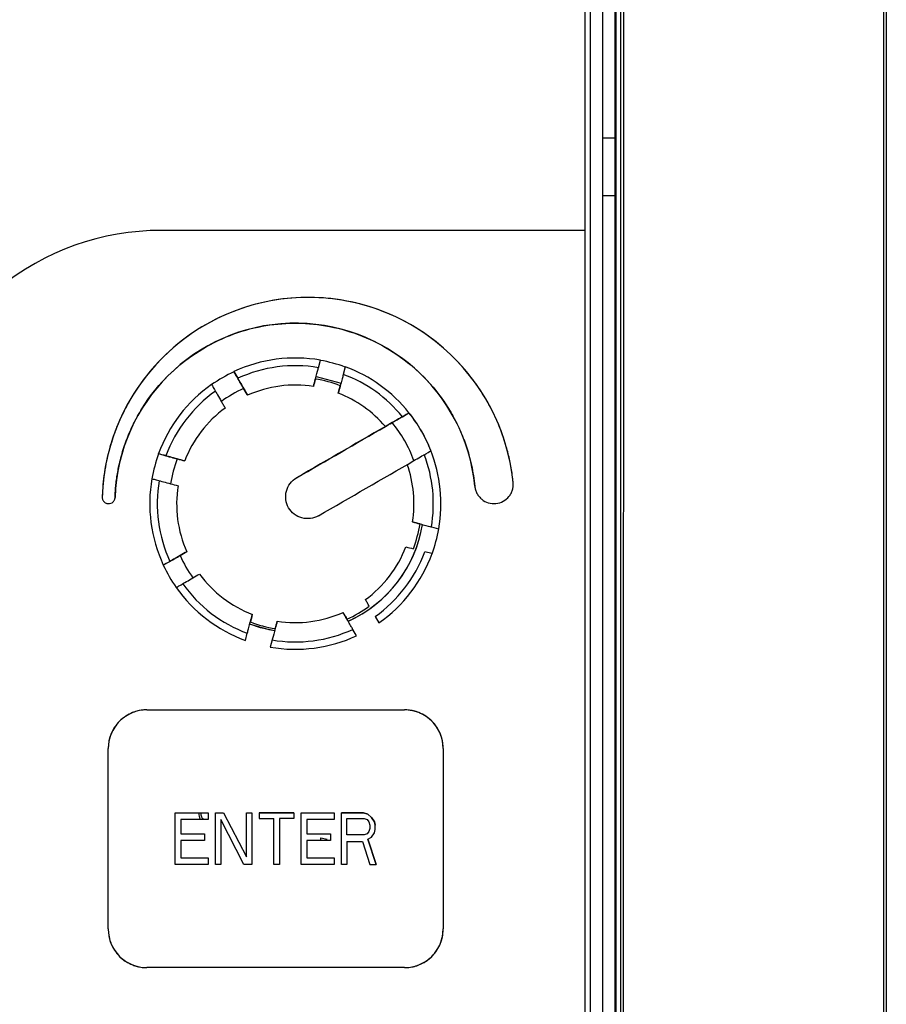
# Model space of a CAD drawing. Header units: millimetres. Extents: x -415 to 5, y -292 to 5.
# Tile 9 of 72: x -311.7 to -304.97, y -88.53 to -80.89. Entities that reach past the tile are written whole.
import ezdxf

# ---------------------------------------------------------------- set-up
doc = ezdxf.new("R2010")
doc.units = ezdxf.units.MM
doc.header["$MEASUREMENT"] = 0
doc.layers.add('实线', color=2, linetype='Continuous', lineweight=25)

msp = doc.modelspace()

# ---------------------------------------------------------------- linework, layer by layer
at = {"layer": '实线', "color": 7, "linetype": 'Continuous', "lineweight": 25}
for p, q in [((-304.9915, -70.4122), (-304.9915, -97.3287)), ((-304.9691, -70.4122), (-304.9691, -97.2937)), ((-307.3091, -75.0079), (-307.3091, -82.5279)), ((-307.2691, -74.9678), (-307.2691, -94.3678)), ((-307.1691, -94.3678), (-307.1691, -74.9678)), ((-307.0696, -74.9617), (-307.0696, -94.3617)), ((-307.0296, -94.3617), (-307.0296, -74.9617)), ((-307.0084, -94.3611), (-307.0074, -74.9509)), ((-307.0744, -88.7917), (-307.0744, -79.7917)), ((-307.0744, -81.8117), (-307.1691, -81.8117)), ((-307.0744, -82.259), (-307.1691, -82.259)), ((-307.3091, -82.5279), (-310.598, -82.5279)), ((-307.3091, -82.5279), (-310.598, -82.5279)), ((-307.3091, -82.5279), (-307.3091, -94.3279)), ((-307.3091, -82.5279), (-307.3091, -82.5279)), ((-309.3774, -83.5931), (-309.3623, -83.5351)), ((-309.3622, -83.5348), (-309.3622, -83.5362)), ((-310.0331, -83.6246), (-310.0331, -83.6231)), ((-310.0329, -83.6234), (-310.0037, -83.6755)), ((-309.1691, -83.5869), (-309.1843, -83.6448)), ((-309.169, -83.588), (-309.169, -83.5865)), ((-309.3961, -83.6609), (-309.2019, -83.713)), ((-310.2063, -83.7231), (-310.2063, -83.7246)), ((-308.7258, -83.9732), (-308.6748, -83.9423)), ((-308.6745, -83.9421), (-308.6745, -83.9436)), ((-308.5045, -84.238), (-308.5045, -84.2365)), ((-310.6183, -84.2614), (-310.6183, -84.26)), ((-310.6179, -84.2601), (-310.5614, -84.2766)), ((-310.67, -84.4532), (-310.67, -84.4546)), ((-308.5007, -84.8288), (-308.4442, -84.8425)), ((-308.4438, -84.8426), (-308.4438, -84.844)), ((-310.5814, -85.1239), (-310.5308, -85.0961)), ((-308.4959, -85.0357), (-308.5524, -85.022)), ((-308.4956, -85.0372), (-308.4956, -85.0358)), ((-310.5817, -85.1255), (-310.5817, -85.1241)), ((-308.937, -85.5231), (-308.9077, -85.5723)), ((-309.0809, -85.6723), (-309.1102, -85.6231)), ((-309.9448, -85.7089), (-309.9296, -85.6538)), ((-309.7364, -85.7056), (-309.7516, -85.7606)), ((-310.7091, -86.2479), (-308.7091, -86.2479)), ((-310.7091, -86.2479), (-308.7091, -86.2479)), ((-311.0091, -87.9479), (-311.0091, -86.5479)), ((-308.4091, -86.5479), (-308.4091, -87.9479)), ((-310.4891, -87.4479), (-310.4891, -87.0479)), ((-310.4891, -87.0479), (-310.2338, -87.0479)), ((-310.2338, -87.0479), (-310.2338, -87.0989)), ((-310.1771, -87.0479), (-310.1133, -87.0479)), ((-310.1771, -87.4479), (-310.1771, -87.0479)), ((-310.1771, -87.0479), (-310.1771, -87.0479)), ((-310.1771, -87.0479), (-310.1133, -87.0479)), ((-310.1133, -87.0479), (-309.936, -87.3883)), ((-310.1133, -87.0479), (-309.936, -87.3883)), ((-309.936, -87.0479), (-309.8935, -87.0479)), ((-309.936, -87.3883), (-309.936, -87.0479)), ((-309.936, -87.0479), (-309.936, -87.0479)), ((-309.936, -87.0479), (-309.8935, -87.0479)), ((-309.8935, -87.0479), (-309.8935, -87.4479)), ((-309.8935, -87.0479), (-309.8935, -87.0479)), ((-309.5673, -87.0479), (-309.8367, -87.0479)), ((-309.8367, -87.0479), (-309.8367, -87.0905)), ((-309.8367, -87.0479), (-309.5673, -87.0479)), ((-309.8367, -87.0479), (-309.8367, -87.0479)), ((-309.5673, -87.0479), (-309.5673, -87.0905)), ((-309.5673, -87.0479), (-309.5673, -87.0479)), ((-309.5105, -87.4479), (-309.5105, -87.0479)), ((-309.5105, -87.0479), (-309.2553, -87.0479)), ((-309.2553, -87.0479), (-309.2553, -87.0989)), ((-309.0284, -87.0479), (-309.1985, -87.0479)), ((-309.1985, -87.4479), (-309.1985, -87.0479)), ((-309.1985, -87.0479), (-309.1985, -87.0479)), ((-309.1985, -87.0479), (-309.0284, -87.0479)), ((-308.9929, -87.0564), (-309.0284, -87.0479)), ((-309.0284, -87.0479), (-308.9929, -87.0564)), ((-308.9645, -87.082), (-308.9929, -87.0564)), ((-308.9929, -87.0564), (-308.9645, -87.0819)), ((-308.9645, -87.0819), (-308.9433, -87.116)), ((-308.9433, -87.116), (-308.9645, -87.082)), ((-310.2338, -87.0989), (-310.4465, -87.0989)), ((-310.4465, -87.0989), (-310.4465, -87.2096)), ((-310.1345, -87.099), (-310.1345, -87.4479)), ((-309.9573, -87.4479), (-310.1345, -87.099)), ((-309.8367, -87.0905), (-309.7233, -87.0905)), ((-309.7233, -87.4479), (-309.7233, -87.0905)), ((-309.6807, -87.0905), (-309.6807, -87.4479)), ((-309.5673, -87.0905), (-309.6807, -87.0905)), ((-309.2553, -87.0989), (-309.468, -87.0989)), ((-309.468, -87.0989), (-309.468, -87.2096)), ((-309.156, -87.2181), (-309.156, -87.0905)), ((-309.156, -87.0905), (-309.0213, -87.0905)), ((-309.0213, -87.0905), (-309, -87.099)), ((-309, -87.099), (-308.9858, -87.116)), ((-308.9858, -87.116), (-308.9787, -87.1415)), ((-308.9787, -87.1415), (-308.9787, -87.1671)), ((-308.9362, -87.1415), (-308.9433, -87.116)), ((-308.9433, -87.116), (-308.9362, -87.1415)), ((-308.9362, -87.1756), (-308.9362, -87.1415)), ((-308.9362, -87.1415), (-308.9362, -87.1415)), ((-310.4465, -87.2096), (-310.2622, -87.2096)), ((-310.2622, -87.2096), (-310.2622, -87.2607)), ((-309.468, -87.2096), (-309.2836, -87.2096)), ((-309.2836, -87.2096), (-309.2836, -87.2607)), ((-309.0213, -87.2181), (-309.156, -87.2181)), ((-309, -87.2096), (-309.0213, -87.2181)), ((-308.9858, -87.1926), (-309, -87.2096)), ((-308.9929, -87.2522), (-308.9645, -87.2352)), ((-308.9787, -87.1671), (-308.9858, -87.1926)), ((-308.9645, -87.2352), (-308.9433, -87.2011)), ((-308.9433, -87.2011), (-308.9362, -87.1756)), ((-310.4465, -87.2607), (-310.4465, -87.3968)), ((-310.2622, -87.2607), (-310.4465, -87.2607)), ((-309.468, -87.2607), (-309.468, -87.3968)), ((-309.2836, -87.2607), (-309.468, -87.2607)), ((-309.3591, -87.2478), (-309.3586, -87.2414)), ((-309.3591, -87.2548), (-309.3591, -87.2478)), ((-309.3586, -87.2414), (-309.3105, -87.2509)), ((-309.156, -87.2692), (-309.156, -87.4479)), ((-309.156, -87.2692), (-309.0355, -87.2692)), ((-309.0355, -87.2692), (-308.9787, -87.4479)), ((-308.9291, -87.4479), (-308.9929, -87.2522)), ((-308.9929, -87.2522), (-308.9291, -87.4479)), ((-310.2338, -87.4479), (-310.4891, -87.4479)), ((-310.4465, -87.3968), (-310.2338, -87.3968)), ((-310.2338, -87.3968), (-310.2338, -87.4479)), ((-310.1345, -87.4479), (-310.1771, -87.4479)), ((-309.8935, -87.4479), (-309.9573, -87.4479)), ((-309.6807, -87.4479), (-309.7233, -87.4479)), ((-309.2553, -87.4479), (-309.5105, -87.4479)), ((-309.468, -87.3968), (-309.2553, -87.3968)), ((-309.2553, -87.3968), (-309.2553, -87.4479)), ((-309.156, -87.4479), (-309.1985, -87.4479)), ((-308.9787, -87.4479), (-308.9291, -87.4479)), ((-308.9291, -87.4479), (-308.9291, -87.4479)), ((-308.7091, -88.2479), (-310.7091, -88.2479))]:
    msp.add_line(p, q, dxfattribs=at)
at = {"layer": '实线', "color": 7, "linetype": 'Continuous', "lineweight": 25, "flags": 128}
for points in [[(-309.9282, -83.8064), (-309.9319, -83.7999), (-309.9357, -83.7935), (-309.9394, -83.7871), (-309.9431, -83.7806), (-309.9468, -83.7742), (-309.9505, -83.7677), (-309.9542, -83.7613), (-309.958, -83.7549)], [(-310.1312, -83.8549), (-310.1274, -83.8613), (-310.1237, -83.8677), (-310.12, -83.8742), (-310.1163, -83.8806), (-310.1126, -83.8871), (-310.1089, -83.8935), (-310.1052, -83.8999), (-310.1014, -83.9064)], [(-308.9827, -85.444), (-308.9864, -85.4376), (-308.9901, -85.4312), (-308.9939, -85.4247), (-308.9976, -85.4183), (-309.0013, -85.4119), (-309.005, -85.4054), (-309.0087, -85.399), (-309.0124, -85.3926)], [(-309.1856, -85.4926), (-309.1819, -85.499), (-309.1782, -85.5054), (-309.1745, -85.5119), (-309.1708, -85.5183), (-309.1671, -85.5247), (-309.1633, -85.5312), (-309.1596, -85.5376), (-309.1559, -85.544)], [(-309.7173, -85.6348), (-309.7604, -85.6269), (-309.9116, -85.5828)], [(-309.716, -85.6351), (-309.8267, -85.6108), (-309.9106, -85.5832)]]:
    msp.add_lwpolyline(points, dxfattribs=at)
at = {"layer": '实线', "color": 7, "linetype": 'Continuous', "lineweight": 25}
for centre, radius, start, end in [((-310.598, -84.5279), 2, 90, 129.14397), ((-309.4569, -84.6479), 1.6, 5.93779, 178.15141), ((-309.5569, -84.6479), 1.4, 5.55025, 178.02388), ((-309.5569, -84.6479), 1.13, 80.07707, 114.92293), ((-309.5569, -84.6493), 1.13, 69.92294, 80.07707), ((-309.5569, -84.6493), 1.13, 114.92293, 125.07705), ((-309.5569, -84.6493), 1.0714, 80.3555, 114.64449), ((-309.5569, -84.6493), 1.0714, 39.1297, 69.64451), ((-309.5569, -84.6479), 1.13, 38.65258, 69.92294), ((-309.5569, -84.6495), 0.9804, 69.14545, 80.85457), ((-309.5569, -84.6479), 1.13, 125.07705, 159.92293), ((-309.5569, -84.6493), 1.0714, 125.35549, 159.64449), ((-309.5569, -84.6495), 0.9804, 114.14543, 125.85455), ((-309.5569, -84.6495), 0.9212, 81.23171, 113.76828), ((-309.5569, -84.6495), 0.9212, 40.63399, 68.7683), ((-309.5569, -84.6495), 0.9212, 126.2317, 158.76828), ((-309.5569, -84.6479), 1.13, 21.34744, 38.65258), ((-309.5569, -84.6494), 1.13, 21.34744, 38.65258), ((-309.5569, -84.6495), 0.9803, 20.01352, 39.9865), ((-309.5569, -84.6479), 1.13, 350.07706, 21.34744), ((-309.5569, -84.6493), 1.13, 159.92293, 170.07706), ((-309.5569, -84.6495), 0.9804, 159.14543, 170.85456), ((-309.5569, -84.6493), 1.0714, 350.3555, 20.87032), ((-309.5569, -84.6495), 0.9212, 351.2317, 19.36603), ((-309.5569, -84.6479), 1.13, 170.07706, 204.92294), ((-309.5569, -84.6493), 1.0714, 170.3555, 204.64451), ((-309.5569, -84.6495), 0.9212, 171.2317, 203.7683), ((-309.5569, -84.6478), 1, 294.16881, 350.67327), ((-309.5569, -84.6479), 1, 294.65114, 350.65827), ((-309.5569, -84.6495), 0.9804, 339.14543, 350.85456), ((-309.5569, -84.6493), 1.13, 339.92293, 350.07706), ((-309.5569, -84.6495), 0.9212, 306.2317, 338.76828), ((-309.5569, -84.6495), 0.9804, 204.14545, 215.85457), ((-309.5569, -84.6493), 1.0714, 305.35549, 339.64449), ((-309.5569, -84.6479), 1.13, 305.07705, 339.92293), ((-309.5569, -84.6493), 1.13, 204.92294, 215.07707), ((-309.5569, -84.6495), 0.9212, 216.23172, 248.7683), ((-309.5569, -84.6479), 1.13, 215.07708, 249.92294), ((-309.5569, -84.6493), 1.0714, 215.35551, 249.64451), ((-309.5569, -84.6495), 0.9804, 294.14543, 305.85455), ((-309.5569, -84.6495), 0.9212, 261.23171, 293.76828), ((-309.5569, -84.6495), 0.9804, 249.14545, 260.85457), ((-309.5569, -84.6493), 1.0714, 260.3555, 294.64449), ((-309.5569, -84.6479), 1.13, 260.07707, 294.92293), ((-310.7091, -86.5479), 0.3, 89.99999, 179.99999), ((-308.7091, -86.5479), 0.3, 0.00001, 90.00001), ((-310.7091, -87.9479), 0.3, 180.00001, 270.00001), ((-308.7091, -87.9479), 0.3, 269.99999, 359.99999)]:
    msp.add_arc(centre, radius, start, end, dxfattribs=at)
for points, knots in [([(-307.8655, -84.4824), (-307.8677, -84.4637), (-307.8719, -84.4263), (-307.8808, -84.3707), (-307.8915, -84.3154), (-307.9042, -84.2605), (-307.9268, -84.1763), (-307.9646, -84.0644), (-308.026, -83.9268), (-308.1009, -83.7939), (-308.22, -83.6237), (-308.4003, -83.4327), (-308.6564, -83.2509), (-308.9375, -83.1244), (-309.2266, -83.0557), (-309.5143, -83.0406), (-309.8002, -83.0762), (-310.0837, -83.1654), (-310.3551, -83.3115), (-310.5976, -83.5111), (-310.7637, -83.7144), (-310.8704, -83.8927), (-310.9357, -84.0307), (-310.9871, -84.1723), (-311.02, -84.2987), (-311.0399, -84.4091), (-311.0515, -84.5024), (-311.0546, -84.565), (-311.0561, -84.5963)], [0, 0, 0, 0, 0.011745, 0.023469, 0.035188, 0.046916, 0.058667, 0.089588, 0.120531, 0.152625, 0.18474, 0.250109, 0.315478, 0.379611, 0.441409, 0.500003, 0.558597, 0.620394, 0.684527, 0.749896, 0.815266, 0.847359, 0.879474, 0.910395, 0.941338, 0.960899, 0.98043, 1, 1, 1, 1]), ([(-310.9562, -84.5997), (-310.9554, -84.5833), (-310.954, -84.5504), (-310.9496, -84.5012), (-310.9435, -84.4522), (-310.9358, -84.4034), (-310.9211, -84.3285), (-310.8948, -84.2284), (-310.8494, -84.1044), (-310.7919, -83.9837), (-310.6979, -83.8277), (-310.5517, -83.6499), (-310.3386, -83.4757), (-310.1003, -83.3485), (-309.8515, -83.2714), (-309.6009, -83.2413), (-309.3489, -83.2557), (-309.0958, -83.3171), (-308.85, -83.4292), (-308.6265, -83.5898), (-308.4696, -83.7581), (-308.3662, -83.9079), (-308.3012, -84.0248), (-308.2483, -84.1457), (-308.2123, -84.2544), (-308.1887, -84.3498), (-308.1733, -84.4307), (-308.1671, -84.4853), (-308.164, -84.5125)], [0, 0, 0, 0, 0.011742, 0.023465, 0.035182, 0.046908, 0.058658, 0.089579, 0.120524, 0.152621, 0.184742, 0.250125, 0.315508, 0.379651, 0.44145, 0.500035, 0.558618, 0.620409, 0.684542, 0.749912, 0.815282, 0.847374, 0.87949, 0.910407, 0.941349, 0.960905, 0.980433, 1, 1, 1, 1]), ([(-309.958, -83.7549), (-309.9681, -83.7373), (-309.9779, -83.7204), (-309.9962, -83.6887), (-310.0044, -83.6744), (-310.0251, -83.6385), (-310.0331, -83.6246), (-310.0331, -83.6246)], [0, 0, 0, 0, 0.25, 0.25, 0.5, 0.5, 1, 1, 1, 1]), ([(-309.4165, -83.739), (-309.4114, -83.7198), (-309.4064, -83.7013), (-309.3971, -83.6664), (-309.3928, -83.6506), (-309.3821, -83.6106), (-309.3778, -83.5944), (-309.3774, -83.5931)], [0, 0, 0, 0, 0.25, 0.25, 0.5, 0.5, 1, 1, 1, 1]), ([(-309.1843, -83.6448), (-309.1844, -83.6455), (-309.1856, -83.6497), (-309.1896, -83.6649), (-309.1925, -83.6757), (-309.2032, -83.7157), (-309.213, -83.7524), (-309.2233, -83.7908)], [0, 0, 0, 0, 0.25, 0.25, 0.5, 0.5, 1, 1, 1, 1]), ([(-310.0037, -83.6755), (-310.0033, -83.6761), (-310.0012, -83.6799), (-309.9934, -83.6935), (-309.9878, -83.7032), (-309.9671, -83.7391), (-309.9481, -83.772), (-309.9282, -83.8064)], [0, 0, 0, 0, 0.25, 0.25, 0.5, 0.5, 1, 1, 1, 1]), ([(-310.2063, -83.7246), (-310.2063, -83.7246), (-310.2044, -83.7279), (-310.1969, -83.7409), (-310.1914, -83.7504), (-310.1708, -83.7862), (-310.1514, -83.8198), (-310.1312, -83.8549)], [0, 0, 0, 0, 0.25, 0.25, 0.5, 0.5, 1, 1, 1, 1]), ([(-308.6745, -83.9436), (-308.6745, -83.9436), (-308.6778, -83.9456), (-308.691, -83.9532), (-308.7006, -83.9588), (-308.7368, -83.9797), (-308.7706, -83.9992), (-308.8058, -84.0196)], [0, 0, 0, 0, 0.25, 0.25, 0.5, 0.5, 1, 1, 1, 1]), ([(-308.8578, -84.0495), (-308.8405, -84.0396), (-308.8238, -84.0299), (-308.7924, -84.0117), (-308.7781, -84.0035), (-308.7417, -83.9824), (-308.727, -83.9739), (-308.7258, -83.9732)], [0, 0, 0, 0, 0.25, 0.25, 0.5, 0.5, 1, 1, 1, 1]), ([(-308.6358, -84.314), (-308.6182, -84.3039), (-308.6012, -84.294), (-308.5693, -84.2756), (-308.5548, -84.2672), (-308.5186, -84.2463), (-308.5045, -84.2381), (-308.5045, -84.238)], [0, 0, 0, 0, 0.25, 0.25, 0.5, 0.5, 1, 1, 1, 1]), ([(-310.4731, -84.3005), (-310.4926, -84.2952), (-310.5116, -84.2901), (-310.5469, -84.2807), (-310.5628, -84.2764), (-310.6028, -84.2656), (-310.6183, -84.2614), (-310.6183, -84.2614)], [0, 0, 0, 0, 0.25, 0.25, 0.5, 0.5, 1, 1, 1, 1]), ([(-310.5614, -84.2766), (-310.5608, -84.2768), (-310.5566, -84.278), (-310.5415, -84.2821), (-310.5307, -84.285), (-310.4907, -84.2957), (-310.454, -84.3056), (-310.4156, -84.3158)], [0, 0, 0, 0, 0.25, 0.25, 0.5, 0.5, 1, 1, 1, 1]), ([(-310.67, -84.4546), (-310.67, -84.4546), (-310.6663, -84.4556), (-310.6519, -84.4595), (-310.6413, -84.4624), (-310.6014, -84.4731), (-310.564, -84.4832), (-310.5248, -84.4936)], [0, 0, 0, 0, 0.25, 0.25, 0.5, 0.5, 1, 1, 1, 1]), ([(-309.3767, -84.7418), (-309.3961, -84.753), (-309.4174, -84.7602), (-309.4616, -84.766), (-309.4842, -84.7645), (-309.5484, -84.7473), (-309.5864, -84.7184), (-309.6201, -84.6601), (-309.6273, -84.6388), (-309.6331, -84.5947), (-309.6316, -84.572), (-309.6144, -84.5078), (-309.5856, -84.4698), (-309.5467, -84.4473)], [0, 0, 0, 0, 0.125, 0.125, 0.25, 0.25, 0.5, 0.5, 0.625, 0.625, 0.75, 0.75, 1, 1, 1, 1]), ([(-308.164, -84.5125), (-308.1634, -84.5174), (-308.1622, -84.5271), (-308.1586, -84.5413), (-308.1537, -84.5551), (-308.1452, -84.573), (-308.1313, -84.5939), (-308.1034, -84.6216), (-308.0591, -84.6453), (-307.9992, -84.6511), (-307.9417, -84.6334), (-307.9031, -84.6014), (-307.8812, -84.5687), (-307.8701, -84.5409), (-307.8641, -84.5117), (-307.865, -84.4922), (-307.8655, -84.4824)], [0, 0, 0, 0, 0.0312373, 0.062202, 0.0931942, 0.1245133, 0.1882345, 0.2521736, 0.374165, 0.5000721, 0.6259792, 0.7479707, 0.8116919, 0.8756309, 0.9377607, 1, 1, 1, 1]), ([(-311.0561, -84.5963), (-311.056, -84.5996), (-311.0559, -84.6061), (-311.0534, -84.6156), (-311.049, -84.6243), (-311.0422, -84.6332), (-311.0294, -84.6437), (-311.0099, -84.6494), (-310.9882, -84.6462), (-310.974, -84.6372), (-310.9651, -84.6271), (-310.9602, -84.6184), (-310.957, -84.6092), (-310.9564, -84.6029), (-310.9562, -84.5997)], [0, 0, 0, 0, 0.063348, 0.124601, 0.186264, 0.250794, 0.338184, 0.499698, 0.623068, 0.74941, 0.813046, 0.879684, 0.939124, 1, 1, 1, 1]), ([(-308.6465, -84.7899), (-308.6273, -84.795), (-308.6087, -84.8), (-308.5739, -84.8093), (-308.5581, -84.8135), (-308.5181, -84.8242), (-308.502, -84.8285), (-308.5007, -84.8288)], [0, 0, 0, 0, 0.25, 0.25, 0.5, 0.5, 1, 1, 1, 1]), ([(-310.5308, -85.0961), (-310.5301, -85.0958), (-310.5264, -85.0936), (-310.5128, -85.0858), (-310.5032, -85.0803), (-310.4673, -85.0596), (-310.4344, -85.0406), (-310.4, -85.0208)], [0, 0, 0, 0, 0.25, 0.25, 0.5, 0.5, 1, 1, 1, 1]), ([(-310.4515, -85.0505), (-310.4691, -85.0606), (-310.486, -85.0704), (-310.5177, -85.0887), (-310.532, -85.0969), (-310.5679, -85.1176), (-310.5817, -85.1255), (-310.5817, -85.1255)], [0, 0, 0, 0, 0.25, 0.25, 0.5, 0.5, 1, 1, 1, 1]), ([(-310.4817, -85.2987), (-310.4817, -85.2987), (-310.4784, -85.2968), (-310.4655, -85.2894), (-310.4559, -85.2839), (-310.4201, -85.2633), (-310.3866, -85.2439), (-310.3515, -85.2237)], [0, 0, 0, 0, 0.25, 0.25, 0.5, 0.5, 1, 1, 1, 1]), ([(-309.9296, -85.6538), (-309.9294, -85.6532), (-309.9283, -85.649), (-309.9243, -85.6339), (-309.9214, -85.6232), (-309.9107, -85.5832), (-309.9008, -85.5465), (-309.8906, -85.5082)], [0, 0, 0, 0, 0.25, 0.25, 0.5, 0.5, 1, 1, 1, 1]), ([(-309.1102, -85.6231), (-309.1105, -85.6226), (-309.1127, -85.6188), (-309.1205, -85.6053), (-309.1261, -85.5957), (-309.1468, -85.5598), (-309.1658, -85.527), (-309.1856, -85.4926)], [0, 0, 0, 0, 0.25, 0.25, 0.5, 0.5, 1, 1, 1, 1]), ([(-309.6974, -85.5599), (-309.7025, -85.5791), (-309.7075, -85.5977), (-309.7168, -85.6325), (-309.721, -85.6482), (-309.7318, -85.6882), (-309.7361, -85.7043), (-309.7364, -85.7056)], [0, 0, 0, 0, 0.25, 0.25, 0.5, 0.5, 1, 1, 1, 1]), ([(-310.7091, -86.2479), (-310.7167, -86.248), (-310.7318, -86.2484), (-310.7542, -86.251), (-310.7764, -86.2552), (-310.7982, -86.2611), (-310.8317, -86.2729), (-310.875, -86.2953), (-310.9226, -86.3343), (-310.9617, -86.3819), (-310.9863, -86.4297), (-311.0004, -86.4731), (-311.0078, -86.5102), (-311.0086, -86.5353), (-311.0091, -86.5479)], [0, 0, 0, 0, 0.048277, 0.096159, 0.14392, 0.191837, 0.240186, 0.370003, 0.500048, 0.629866, 0.759911, 0.840105, 0.919707, 1, 1, 1, 1]), ([(-308.4091, -86.5479), (-308.4093, -86.5403), (-308.4096, -86.5252), (-308.4122, -86.5028), (-308.4164, -86.4806), (-308.4223, -86.4588), (-308.4342, -86.4253), (-308.4565, -86.382), (-308.4955, -86.3343), (-308.5431, -86.2953), (-308.5909, -86.2706), (-308.6343, -86.2565), (-308.6714, -86.2492), (-308.6965, -86.2483), (-308.7091, -86.2479)], [0, 0, 0, 0, 0.048277, 0.096159, 0.14392, 0.191837, 0.240186, 0.370003, 0.500048, 0.629866, 0.759911, 0.840105, 0.919707, 1, 1, 1, 1]), ([(-310.3058, -87.0479), (-310.3054, -87.0654), (-310.305, -87.0838), (-310.2951, -87.0983), (-310.2947, -87.0989)], [0, 0, 0, 0, 0.95315, 1, 1, 1, 1]), ([(-310.2696, -87.0989), (-310.2746, -87.0926), (-310.2863, -87.0778), (-310.288, -87.0588), (-310.2889, -87.0479)], [0, 0, 0, 0, 0.4252335, 1, 1, 1, 1]), ([(-311.0091, -87.9479), (-311.0089, -87.9555), (-311.0086, -87.9706), (-311.006, -87.993), (-311.0018, -88.0152), (-310.9959, -88.037), (-310.984, -88.0705), (-310.9617, -88.1138), (-310.9227, -88.1614), (-310.875, -88.2005), (-310.8272, -88.2251), (-310.7839, -88.2392), (-310.7468, -88.2466), (-310.7217, -88.2474), (-310.7091, -88.2479)], [0, 0, 0, 0, 0.048277, 0.096159, 0.14392, 0.191837, 0.240186, 0.370003, 0.500048, 0.629866, 0.759911, 0.840105, 0.919707, 1, 1, 1, 1]), ([(-308.7091, -88.2479), (-308.7015, -88.2477), (-308.6864, -88.2474), (-308.664, -88.2448), (-308.6418, -88.2406), (-308.62, -88.2347), (-308.5865, -88.2228), (-308.5432, -88.2005), (-308.4956, -88.1615), (-308.4565, -88.1138), (-308.4318, -88.066), (-308.4178, -88.0227), (-308.4104, -87.9856), (-308.4095, -87.9605), (-308.4091, -87.9479)], [0, 0, 0, 0, 0.048277, 0.096159, 0.14392, 0.191837, 0.240186, 0.370003, 0.500048, 0.629866, 0.759911, 0.840105, 0.919707, 1, 1, 1, 1])]:
    msp.add_open_spline(points, degree=3, knots=knots, dxfattribs=at)
for points in [[(-309.4011, -83.6816), (-309.4062, -83.7007), (-309.4114, -83.7199), (-309.4165, -83.739)], [(-309.2233, -83.7908), (-309.2182, -83.7716), (-309.2131, -83.7525), (-309.2079, -83.7333)], [(-308.8058, -84.0196), (-309.0525, -84.162), (-309.2995, -84.3046), (-309.5467, -84.4473)], [(-309.5467, -84.4473), (-309.3169, -84.3146), (-309.0872, -84.182), (-308.8578, -84.0495)], [(-310.4156, -84.3158), (-310.4348, -84.3107), (-310.4539, -84.3056), (-310.4731, -84.3005)], [(-309.3767, -84.7418), (-309.1295, -84.5991), (-308.8825, -84.4565), (-308.6358, -84.314)], [(-310.5248, -84.4936), (-310.5057, -84.4988), (-310.4865, -84.5039), (-310.4674, -84.509)], [(-308.589, -84.8053), (-308.6082, -84.8002), (-308.6273, -84.795), (-308.6465, -84.7899)], [(-310.4, -85.0208), (-310.4172, -85.0307), (-310.4344, -85.0406), (-310.4515, -85.0505)], [(-308.6982, -84.9831), (-308.6791, -84.9882), (-308.6599, -84.9933), (-308.6408, -84.9985)], [(-310.3515, -85.2237), (-310.3344, -85.2138), (-310.3172, -85.2039), (-310.3, -85.194)], [(-309.8906, -85.5082), (-309.8957, -85.5273), (-309.9008, -85.5465), (-309.9059, -85.5656)], [(-309.7128, -85.6174), (-309.7076, -85.5982), (-309.7025, -85.5791), (-309.6974, -85.5599)]]:
    msp.add_open_spline(points, degree=3, dxfattribs=at)

doc.saveas('drawing.dxf')
